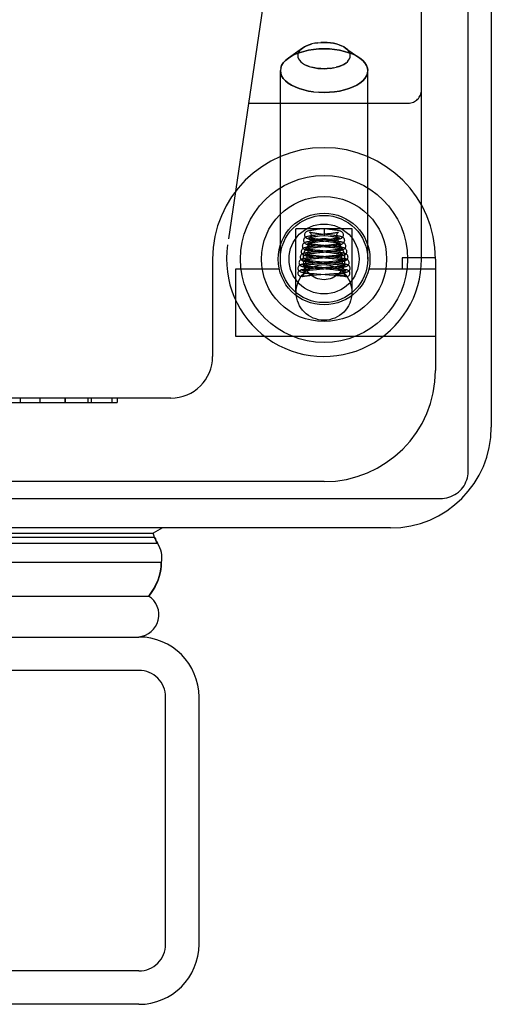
# Model space of a CAD drawing. Header units: inches. Extents: x 0 to 227, y 0 to 147.
# Tile 229 of 256: x 99.78 to 100.84, y 120.05 to 122.27. Entities that reach past the tile are written whole.
import ezdxf

# ---------------------------------------------------------------- set-up
doc = ezdxf.new("R2010")
doc.units = ezdxf.units.IN
doc.header["$LTSCALE"] = 12.466667
doc.header["$MEASUREMENT"] = 0
doc.linetypes.add('HIDDEN', pattern=[0.2, 0.1, -0.1])
doc.layers.get('0').update_dxf_attribs({"linetype": 'CONTINUOUS'})
doc.layers.add('RIGHTHAND_DOOR_ASSEMBLY', color=7, linetype='CONTINUOUS')

msp = doc.modelspace()

# ---------------------------------------------------------------- linework, layer by layer
at = {"color": 7, "linetype": 'Continuous'}
for p, q in [((100.7872, 121.2503), (100.7872, 139.0098)), ((99.1233, 121.1899), (100.7247, 121.1899))]:
    msp.add_line(p, q, dxfattribs=at)
at = {"color": 3, "linetype": 'Continuous'}
for p, q in [((100.8392, 138.8979), (100.8392, 121.3499)), ((100.6132, 121.1239), (99.1412, 121.1239))]:
    msp.add_line(p, q, dxfattribs=at)
at = {"color": 7, "linetype": 'Continuous'}
msp.add_lwpolyline([(100.7247, 121.1899), (100.7296, 121.1901), (100.7345, 121.1906), (100.7393, 121.1916), (100.744, 121.1928), (100.7486, 121.1945), (100.7531, 121.1965), (100.7574, 121.1988), (100.7614, 121.2014), (100.7653, 121.2044), (100.7689, 121.2076), (100.7722, 121.2111), (100.7753, 121.2148), (100.778, 121.2187), (100.7804, 121.2229), (100.7824, 121.2272), (100.7841, 121.2316), (100.7855, 121.2362), (100.7864, 121.2408), (100.787, 121.2455), (100.7872, 121.2503)], dxfattribs=at)
at = {"color": 3, "linetype": 'Continuous'}
msp.add_arc((100.6132, 121.3499), 0.226, 270, 360, dxfattribs=at)
at = {"layer": 'RIGHTHAND_DOOR_ASSEMBLY', "color": 8, "linetype": 'HIDDEN'}
for p, q in [((100.6827, 121.7279), (100.6827, 123.4448)), ((100.4308, 123.0065), (100.2475, 121.7597)), ((100.4639, 122.2143), (100.4568, 122.2141)), ((100.4158, 122.2018), (100.3839, 122.1793)), ((100.4117, 122.1985), (100.4158, 122.2018)), ((100.4975, 122.2091), (100.5031, 122.2069)), ((100.5081, 122.2044), (100.5121, 122.2018)), ((100.5121, 122.2018), (100.544, 122.1793)), ((100.3772, 122.1738), (100.3839, 122.1793)), ((100.3659, 121.7279), (100.3659, 122.151)), ((100.4304, 122.1605), (100.4248, 122.1627)), ((100.4639, 122.1553), (100.4711, 122.1555)), ((100.5619, 121.7279), (100.5619, 122.151)), ((100.4639, 122.102), (100.4521, 122.1024)), ((100.2943, 122.0779), (100.6527, 122.0779)), ((100.5274, 121.7959), (100.4004, 121.7959)), ((100.4004, 121.653), (100.4004, 121.7959)), ((100.4546, 121.7948), (100.4483, 121.7941)), ((100.4639, 121.7959), (100.4546, 121.7948)), ((100.4661, 121.7956), (100.4639, 121.7959)), ((100.4639, 121.7959), (100.4639, 121.781)), ((100.4759, 121.7945), (100.4661, 121.7956)), ((100.5274, 121.653), (100.5274, 121.7959)), ((100.4464, 121.7691), (100.4413, 121.7685)), ((100.4502, 121.7819), (100.4449, 121.7813)), ((100.4456, 121.7788), (100.4496, 121.7793)), ((100.4543, 121.7699), (100.4464, 121.7691)), ((100.4496, 121.7793), (100.4539, 121.7798)), ((100.4555, 121.7717), (100.4504, 121.7723)), ((100.4573, 121.7841), (100.4522, 121.7847)), ((100.4539, 121.7798), (100.4639, 121.781)), ((100.4552, 121.7694), (100.4732, 121.7675)), ((100.4786, 121.7694), (100.4555, 121.7717)), ((100.4773, 121.782), (100.4573, 121.7841)), ((100.4639, 121.781), (100.4732, 121.7799)), ((100.4761, 121.7721), (100.4693, 121.7714)), ((100.4762, 121.7847), (100.4715, 121.7842)), ((100.4747, 121.7696), (100.4804, 121.7703)), ((100.4803, 121.7726), (100.4761, 121.7721)), ((100.4805, 121.7852), (100.4762, 121.7847)), ((100.4842, 121.773), (100.4803, 121.7726)), ((100.4445, 121.7565), (100.4392, 121.756)), ((100.441, 121.7535), (100.445, 121.754)), ((100.4472, 121.7474), (100.4429, 121.7479)), ((100.4503, 121.7571), (100.4445, 121.7565)), ((100.445, 121.754), (100.4493, 121.7545)), ((100.4451, 121.7664), (100.4497, 121.7669)), ((100.4544, 121.7467), (100.4472, 121.7474)), ((100.4493, 121.7545), (100.4564, 121.7552)), ((100.4497, 121.7669), (100.4575, 121.7678)), ((100.4556, 121.7592), (100.4499, 121.7597)), ((100.4749, 121.7594), (100.4503, 121.7571)), ((100.453, 121.7571), (100.4744, 121.7549)), ((100.4806, 121.7568), (100.4556, 121.7592)), ((100.4564, 121.7552), (100.4696, 121.7565)), ((100.4696, 121.7565), (100.4779, 121.7574)), ((100.4786, 121.7472), (100.4704, 121.7465)), ((100.4732, 121.7675), (100.4784, 121.7669)), ((100.4744, 121.7549), (100.4791, 121.7544)), ((100.4803, 121.76), (100.4749, 121.7594)), ((100.4779, 121.7574), (100.4833, 121.758)), ((100.4836, 121.7477), (100.4786, 121.7472)), ((100.4791, 121.7544), (100.4835, 121.7539)), ((100.4851, 121.7605), (100.4803, 121.76)), ((100.4881, 121.7482), (100.4836, 121.7477)), ((100.2139, 121.7279), (100.2139, 121.5092)), ((100.4401, 121.7313), (100.4348, 121.7308)), ((100.4406, 121.7438), (100.4354, 121.7432)), ((100.4362, 121.7283), (100.4404, 121.7288)), ((100.4387, 121.7409), (100.4428, 121.7414)), ((100.4458, 121.7318), (100.4401, 121.7313)), ((100.4453, 121.735), (100.4404, 121.7355)), ((100.4404, 121.7288), (100.445, 121.7292)), ((100.4462, 121.7443), (100.4406, 121.7438)), ((100.4428, 121.7414), (100.4473, 121.7419)), ((100.445, 121.7292), (100.4525, 121.7299)), ((100.4533, 121.7343), (100.4453, 121.735)), ((100.4473, 121.7419), (100.4547, 121.7426)), ((100.4496, 121.7322), (100.4741, 121.7301)), ((100.4516, 121.7446), (100.4767, 121.7422)), ((100.4525, 121.7299), (100.4758, 121.732)), ((100.4812, 121.7319), (100.4533, 121.7343)), ((100.4811, 121.7443), (100.4544, 121.7467)), ((100.4713, 121.7441), (100.4797, 121.745)), ((100.4741, 121.7301), (100.482, 121.7293)), ((100.4821, 121.735), (100.4745, 121.7343)), ((100.4758, 121.732), (100.4819, 121.7326)), ((100.4767, 121.7422), (100.4815, 121.7418)), ((100.4797, 121.745), (100.4851, 121.7455)), ((100.4863, 121.7439), (100.4811, 121.7443)), ((100.4873, 121.7314), (100.4812, 121.7319)), ((100.4815, 121.7418), (100.4859, 121.7413)), ((100.4819, 121.7326), (100.4878, 121.7332)), ((100.482, 121.7293), (100.4868, 121.7288)), ((100.4866, 121.7354), (100.4821, 121.735)), ((100.4908, 121.7358), (100.4866, 121.7354)), ((100.7139, 121.7309), (100.6389, 121.7309)), ((100.6389, 121.7309), (100.6389, 121.7059)), ((100.7139, 121.7279), (100.7139, 121.4779)), ((100.2659, 121.7059), (100.3633, 121.7059)), ((100.2659, 121.5539), (100.2659, 121.7059)), ((100.4345, 121.706), (100.4289, 121.7055)), ((100.4336, 121.7183), (100.4291, 121.7179)), ((100.4311, 121.7031), (100.4351, 121.7035)), ((100.4332, 121.7157), (100.4373, 121.7161)), ((100.4386, 121.7188), (100.4336, 121.7183)), ((100.4404, 121.7066), (100.4345, 121.706)), ((100.4351, 121.7035), (100.4395, 121.7039)), ((100.4373, 121.7161), (100.4418, 121.7165)), ((100.4429, 121.71), (100.4381, 121.7105)), ((100.4468, 121.7195), (100.4386, 121.7188)), ((100.4447, 121.7225), (100.4393, 121.723)), ((100.4395, 121.7039), (100.4468, 121.7046)), ((100.4496, 121.7073), (100.4404, 121.7066)), ((100.4418, 121.7165), (100.4492, 121.7172)), ((100.4509, 121.7094), (100.4429, 121.71)), ((100.4437, 121.7076), (100.4498, 121.7071)), ((100.4441, 121.7202), (100.4502, 121.7196)), ((100.4539, 121.7217), (100.4447, 121.7225)), ((100.4558, 121.7078), (100.4496, 121.7073)), ((100.4498, 121.7071), (100.4771, 121.7049)), ((100.4502, 121.7196), (100.4771, 121.7173)), ((100.4843, 121.7068), (100.4509, 121.7094)), ((100.4829, 121.7194), (100.4539, 121.7217)), ((100.4767, 121.7094), (100.4681, 121.7087)), ((100.4696, 121.7064), (100.482, 121.7074)), ((100.4833, 121.7225), (100.4746, 121.7217)), ((100.4846, 121.71), (100.4767, 121.7094)), ((100.4771, 121.7173), (100.4847, 121.7167)), ((100.4771, 121.7049), (100.4851, 121.7042)), ((100.4787, 121.7197), (100.4849, 121.7203)), ((100.482, 121.7074), (100.488, 121.708)), ((100.4885, 121.7189), (100.4829, 121.7194)), ((100.4884, 121.723), (100.4833, 121.7225)), ((100.4905, 121.7063), (100.4843, 121.7068)), ((100.4894, 121.7104), (100.4846, 121.71)), ((100.4847, 121.7167), (100.4893, 121.7162)), ((100.4849, 121.7203), (100.4908, 121.7209)), ((100.4851, 121.7042), (100.4899, 121.7038)), ((100.488, 121.708), (100.4936, 121.7085)), ((100.4931, 121.7234), (100.4884, 121.723)), ((100.4937, 121.7184), (100.4885, 121.7189)), ((100.4937, 121.7108), (100.4894, 121.7104)), ((100.4977, 121.7112), (100.4937, 121.7108)), ((100.5646, 121.7059), (100.7139, 121.7059)), ((100.4153, 121.6888), (100.4148, 121.6887)), ((100.4196, 121.6897), (100.4208, 121.6899)), ((100.4202, 121.6959), (100.4202, 121.6952)), ((100.4208, 121.6899), (100.422, 121.6902)), ((100.422, 121.6902), (100.4238, 121.6905)), ((100.4242, 121.6952), (100.4231, 121.6952)), ((100.4238, 121.6905), (100.4279, 121.6911)), ((100.4252, 121.6952), (100.4242, 121.6952)), ((100.4262, 121.6952), (100.4252, 121.6952)), ((100.4272, 121.6952), (100.4262, 121.6952)), ((100.4281, 121.6952), (100.4272, 121.6952)), ((100.4279, 121.6911), (100.43, 121.6915)), ((100.429, 121.6951), (100.4281, 121.6952)), ((100.4299, 121.6951), (100.429, 121.6951)), ((100.4307, 121.6951), (100.4299, 121.6951)), ((100.43, 121.6915), (100.4311, 121.6917)), ((100.4314, 121.695), (100.4307, 121.6951)), ((100.4311, 121.6917), (100.4322, 121.6919)), ((100.4321, 121.695), (100.4314, 121.695)), ((100.4322, 121.6919), (100.4328, 121.692)), ((100.4324, 121.6909), (100.4395, 121.6915)), ((100.4328, 121.692), (100.4335, 121.6921)), ((100.4335, 121.6949), (100.433, 121.6949)), ((100.434, 121.6949), (100.4335, 121.6949)), ((100.4335, 121.6921), (100.4341, 121.6923)), ((100.4344, 121.6948), (100.434, 121.6949)), ((100.4348, 121.6948), (100.4344, 121.6948)), ((100.4362, 121.6957), (100.4418, 121.6952)), ((100.4395, 121.6915), (100.447, 121.6921)), ((100.4418, 121.6952), (100.4479, 121.6947)), ((100.447, 121.6921), (100.4764, 121.6944)), ((100.4479, 121.6947), (100.4756, 121.6926)), ((100.4756, 121.6926), (100.4864, 121.6917)), ((100.4764, 121.6944), (100.4861, 121.6952)), ((100.4861, 121.6952), (100.4919, 121.6957)), ((100.4919, 121.6957), (100.4972, 121.6962)), ((100.4925, 121.6947), (100.4929, 121.6948)), ((100.4929, 121.6948), (100.4933, 121.6948)), ((100.4933, 121.6948), (100.4937, 121.6948)), ((100.4944, 121.6949), (100.4949, 121.6949)), ((100.4954, 121.692), (100.4947, 121.6921)), ((100.4949, 121.6949), (100.4955, 121.695)), ((100.4961, 121.6918), (100.4954, 121.692)), ((100.4955, 121.695), (100.4962, 121.695)), ((100.4972, 121.6916), (100.4961, 121.6918)), ((100.4962, 121.695), (100.4969, 121.695)), ((100.4969, 121.695), (100.4976, 121.6951)), ((100.4983, 121.6914), (100.4972, 121.6916)), ((100.4976, 121.6951), (100.4984, 121.6951)), ((100.5015, 121.6909), (100.4983, 121.6914)), ((100.4984, 121.6951), (100.4993, 121.6951)), ((100.4993, 121.6951), (100.5002, 121.6952)), ((100.5002, 121.6952), (100.5012, 121.6952)), ((100.5012, 121.6952), (100.5022, 121.6952)), ((100.502, 121.6908), (100.5015, 121.6909)), ((100.5047, 121.6904), (100.502, 121.6908)), ((100.5022, 121.6952), (100.5032, 121.6952)), ((100.5032, 121.6952), (100.5043, 121.6952)), ((100.5043, 121.6952), (100.5053, 121.6952)), ((100.5065, 121.69), (100.5047, 121.6904)), ((100.5077, 121.6959), (100.5077, 121.6952)), ((100.5126, 121.6888), (100.5131, 121.6887)), ((100.7139, 121.5539), (100.2659, 121.5539)), ((100.1202, 121.4154), (99.4652, 121.4154)), ((99.782, 121.4154), (99.782, 121.4054)), ((99.8265, 121.4154), (99.8265, 121.4054)), ((99.8266, 121.4054), (99.8266, 121.4154)), ((99.8827, 121.4154), (99.8827, 121.4054)), ((99.8829, 121.4054), (99.8829, 121.4154)), ((99.8829, 121.4054), (99.8829, 121.4154)), ((99.9339, 121.4154), (99.9339, 121.4054)), ((99.9411, 121.4154), (99.9411, 121.4054)), ((99.9875, 121.4154), (99.9875, 121.4054)), ((99.9995, 121.4154), (99.9995, 121.4054)), ((99.7075, 121.4054), (99.9995, 121.4054)), ((100.4639, 121.2279), (99.3377, 121.2279)), ((100.0484, 120.8039), (71.5059, 120.8039)), ((100.1084, 120.1889), (100.1084, 120.7439)), ((100.0484, 120.1289), (71.5059, 120.1289))]:
    msp.add_line(p, q, dxfattribs=at)
at = {"layer": 'RIGHTHAND_DOOR_ASSEMBLY', "color": 7, "linetype": 'Continuous'}
for p, q in [((71.4736, 121.112), (100.0808, 121.112)), ((100.1015, 121.124), (100.0808, 121.112)), ((71.4645, 121.0896), (100.0899, 121.0896)), ((71.4713, 121.1033), (100.0831, 121.1033)), ((100.0831, 121.1033), (100.0854, 121.0991)), ((100.0854, 121.0991), (100.0867, 121.0965)), ((100.0867, 121.0965), (100.0881, 121.0935)), ((100.0881, 121.0935), (100.0899, 121.0896)), ((100.0988, 121.0462), (71.4556, 121.0462)), ((100.0757, 120.9781), (100.0704, 120.971)), ((71.484, 120.971), (100.0704, 120.971))]:
    msp.add_line(p, q, dxfattribs=at)
at = {"layer": 'RIGHTHAND_DOOR_ASSEMBLY', "color": 3, "linetype": 'Continuous'}
for p, q in [((71.5059, 120.8789), (100.0484, 120.8789)), ((100.1834, 120.1889), (100.1834, 120.7439)), ((100.0484, 120.0539), (71.5059, 120.0539))]:
    msp.add_line(p, q, dxfattribs=at)
at = {"layer": 'RIGHTHAND_DOOR_ASSEMBLY', "color": 8, "linetype": 'HIDDEN'}
for points in [[(100.4498, 122.2135), (100.443, 122.2124), (100.4365, 122.2109), (100.4304, 122.2091), (100.4248, 122.2069), (100.4198, 122.2044), (100.4158, 122.2018)], [(100.443, 122.2124), (100.4498, 122.2135), (100.4568, 122.2141), (100.4639, 122.2143)], [(100.4639, 122.2143), (100.4711, 122.2141), (100.4781, 122.2135), (100.4849, 122.2124), (100.4914, 122.2109)], [(100.5121, 122.2018), (100.5081, 122.2044), (100.5031, 122.2069), (100.4974, 122.2091), (100.4914, 122.2109), (100.4849, 122.2124), (100.4781, 122.2135), (100.4711, 122.2141), (100.4639, 122.2143)], [(100.4639, 122.2), (100.4521, 122.1997), (100.4405, 122.1986), (100.4292, 122.1969), (100.4184, 122.1944), (100.4083, 122.1914), (100.399, 122.1877), (100.3906, 122.1835), (100.3839, 122.1793)], [(100.3839, 122.1793), (100.3906, 122.1835), (100.399, 122.1877), (100.4083, 122.1914), (100.4184, 122.1944), (100.4292, 122.1969), (100.4405, 122.1986), (100.4521, 122.1997), (100.4639, 122.2)], [(100.4158, 122.2018), (100.4117, 122.1985), (100.4088, 122.1953), (100.4067, 122.1919), (100.4054, 122.1884), (100.405, 122.1848), (100.4054, 122.1813), (100.4067, 122.1777), (100.4088, 122.1743), (100.4117, 122.1711), (100.4154, 122.168), (100.4198, 122.1652), (100.4248, 122.1627), (100.4305, 122.1605), (100.4365, 122.1587), (100.443, 122.1572), (100.4498, 122.1562), (100.4568, 122.1555), (100.4639, 122.1553)], [(100.4158, 122.2018), (100.4198, 122.2044), (100.4248, 122.2069), (100.4305, 122.2091), (100.4365, 122.2109)], [(100.4639, 122.2), (100.4758, 122.1997), (100.4874, 122.1986), (100.4987, 122.1969), (100.5095, 122.1944), (100.5196, 122.1914), (100.5289, 122.1877), (100.5373, 122.1835), (100.544, 122.1793)], [(100.544, 122.1793), (100.5373, 122.1835), (100.5289, 122.1877), (100.5196, 122.1914), (100.5095, 122.1944), (100.4987, 122.1969), (100.4874, 122.1986), (100.4758, 122.1997), (100.4639, 122.2)], [(100.4781, 122.1562), (100.4849, 122.1572), (100.4914, 122.1587), (100.4975, 122.1605), (100.5031, 122.1627), (100.5081, 122.1652), (100.5125, 122.1681), (100.5162, 122.1711), (100.5191, 122.1743), (100.5212, 122.1778), (100.5225, 122.1813), (100.5229, 122.1848), (100.5225, 122.1884), (100.5212, 122.1919), (100.5191, 122.1953), (100.5162, 122.1985), (100.5121, 122.2018)], [(100.3839, 122.1793), (100.3772, 122.1738), (100.3723, 122.1684), (100.3688, 122.1628), (100.3667, 122.1569), (100.3659, 122.151)], [(100.3667, 122.1569), (100.3688, 122.1628), (100.3723, 122.1684)], [(100.5125, 122.168), (100.5081, 122.1652), (100.5031, 122.1627), (100.4974, 122.1605), (100.4914, 122.1587)], [(100.544, 122.1793), (100.5507, 122.1738), (100.5556, 122.1684), (100.5591, 122.1628), (100.5612, 122.1569), (100.5619, 122.151)], [(100.5619, 122.151), (100.5612, 122.1569), (100.5591, 122.1628), (100.5556, 122.1684), (100.5507, 122.1738), (100.544, 122.1793)], [(100.4405, 122.1035), (100.4292, 122.1052), (100.4184, 122.1076), (100.4083, 122.1107), (100.399, 122.1144), (100.3906, 122.1185), (100.3833, 122.1232), (100.3772, 122.1283), (100.3723, 122.1337), (100.3688, 122.1393), (100.3667, 122.1451), (100.3659, 122.151)], [(100.3659, 122.151), (100.3667, 122.1451), (100.3688, 122.1393), (100.3723, 122.1337), (100.3772, 122.1283), (100.3833, 122.1232), (100.3906, 122.1185), (100.399, 122.1144), (100.4083, 122.1107), (100.4184, 122.1076), (100.4292, 122.1052), (100.4405, 122.1035), (100.4521, 122.1024), (100.4639, 122.102)], [(100.4639, 122.1553), (100.4568, 122.1555), (100.4498, 122.1562), (100.443, 122.1572), (100.4365, 122.1587)], [(100.4849, 122.1572), (100.4781, 122.1562), (100.4711, 122.1555), (100.4639, 122.1553)], [(100.4639, 122.102), (100.4758, 122.1024), (100.4874, 122.1035), (100.4987, 122.1052), (100.5095, 122.1076), (100.5196, 122.1107), (100.5289, 122.1144), (100.5373, 122.1185), (100.5446, 122.1232), (100.5507, 122.1283), (100.5556, 122.1337), (100.5591, 122.1393), (100.5612, 122.1451), (100.5619, 122.151)], [(100.5612, 122.1451), (100.5591, 122.1393), (100.5556, 122.1337), (100.5507, 122.1283), (100.5446, 122.1232), (100.5373, 122.1185), (100.5289, 122.1144), (100.5196, 122.1107), (100.5095, 122.1076), (100.4987, 122.1052), (100.4874, 122.1035), (100.4758, 122.1024), (100.4639, 122.102)], [(100.4483, 121.7941), (100.4453, 121.7937), (100.4426, 121.7934), (100.4401, 121.793), (100.4378, 121.7927), (100.4356, 121.7923), (100.4337, 121.792), (100.4319, 121.7916), (100.4304, 121.7913), (100.4289, 121.791), (100.4276, 121.7906), (100.4264, 121.7902), (100.4253, 121.7897), (100.4241, 121.789), (100.423, 121.7881), (100.4218, 121.7869), (100.4209, 121.7853), (100.4203, 121.7834), (100.4202, 121.7821)], [(100.5077, 121.7821), (100.5076, 121.7835), (100.507, 121.7854), (100.506, 121.787), (100.5048, 121.7882), (100.5036, 121.7891), (100.5024, 121.7898), (100.5013, 121.7902), (100.5, 121.7906), (100.4987, 121.791), (100.4973, 121.7914), (100.4956, 121.7917), (100.4938, 121.7921), (100.4918, 121.7924), (100.4896, 121.7927), (100.4872, 121.7931), (100.4846, 121.7934), (100.4819, 121.7938), (100.4759, 121.7945)], [(100.4449, 121.7813), (100.4423, 121.781), (100.4399, 121.7807), (100.4375, 121.7804), (100.4353, 121.7801), (100.4332, 121.7797), (100.4313, 121.7794), (100.4295, 121.7791), (100.4279, 121.7788), (100.4265, 121.7784), (100.4252, 121.7781), (100.424, 121.7777), (100.4228, 121.7772), (100.4217, 121.7765), (100.4205, 121.7756), (100.4193, 121.7744), (100.4184, 121.7727), (100.4178, 121.7709), (100.4177, 121.7696)], [(100.4177, 121.7696), (100.4179, 121.7681), (100.4185, 121.7663), (100.4194, 121.7647), (100.4206, 121.7635), (100.4217, 121.7626), (100.4229, 121.762), (100.4241, 121.7615), (100.4253, 121.7611), (100.4266, 121.7607), (100.428, 121.7604), (100.4295, 121.7601), (100.4312, 121.7598), (100.4331, 121.7595), (100.4352, 121.7592), (100.4374, 121.7589), (100.4397, 121.7586), (100.4422, 121.7582), (100.4448, 121.7579), (100.4475, 121.7576), (100.453, 121.7571)], [(100.4202, 121.7821), (100.4204, 121.7806), (100.421, 121.7788), (100.4219, 121.7772), (100.4231, 121.7759), (100.4243, 121.775), (100.4255, 121.7744), (100.4267, 121.7739), (100.428, 121.7735), (100.4293, 121.7731), (100.4308, 121.7728), (100.4324, 121.7725), (100.4342, 121.7721), (100.4362, 121.7718), (100.4383, 121.7715), (100.4407, 121.7711), (100.4433, 121.7708), (100.4461, 121.7704), (100.449, 121.7701), (100.4552, 121.7694)], [(100.4298, 121.7753), (100.4296, 121.7754), (100.4293, 121.7754), (100.4293, 121.7754), (100.4296, 121.7753), (100.43, 121.775), (100.4307, 121.7745), (100.4314, 121.7735), (100.4321, 121.7722), (100.4326, 121.7707), (100.4327, 121.7696)], [(100.4327, 121.7696), (100.4326, 121.7687), (100.4322, 121.7672), (100.4316, 121.7658), (100.4308, 121.7648), (100.4301, 121.7642), (100.4297, 121.7639), (100.4294, 121.7638), (100.4294, 121.7637)], [(100.4504, 121.7723), (100.4458, 121.7728), (100.4436, 121.7731), (100.4415, 121.7733), (100.4396, 121.7736), (100.4378, 121.7738), (100.4362, 121.774), (100.4347, 121.7743), (100.4334, 121.7745), (100.4323, 121.7747), (100.4314, 121.7749), (100.4306, 121.7751), (100.43, 121.7752), (100.4298, 121.7753)], [(100.432, 121.7878), (100.4319, 121.7879), (100.432, 121.7878), (100.4323, 121.7876), (100.433, 121.7871), (100.4338, 121.7861), (100.4346, 121.7848), (100.4351, 121.7832), (100.4352, 121.7821)], [(100.4522, 121.7847), (100.4475, 121.7852), (100.4453, 121.7855), (100.4433, 121.7858), (100.4414, 121.786), (100.4396, 121.7863), (100.438, 121.7865), (100.4366, 121.7868), (100.4353, 121.787), (100.4342, 121.7872), (100.4333, 121.7875), (100.4326, 121.7876), (100.4321, 121.7878), (100.432, 121.7878)], [(100.4352, 121.7821), (100.4351, 121.7811), (100.4347, 121.7795), (100.434, 121.7782), (100.4332, 121.7773), (100.4326, 121.7767), (100.4321, 121.7764), (100.432, 121.7763)], [(100.432, 121.7763), (100.432, 121.7763), (100.4323, 121.7764), (100.4328, 121.7766), (100.4335, 121.7768), (100.4343, 121.7769), (100.4353, 121.7771), (100.4364, 121.7774), (100.4376, 121.7776), (100.439, 121.7778), (100.4405, 121.778), (100.4421, 121.7783), (100.4438, 121.7785), (100.4456, 121.7788)], [(100.4715, 121.7842), (100.4612, 121.7831), (100.4502, 121.7819)], [(100.4693, 121.7714), (100.462, 121.7707), (100.4543, 121.7699)], [(100.4575, 121.7678), (100.4631, 121.7684), (100.4747, 121.7696)], [(100.4732, 121.7799), (100.4782, 121.7793), (100.4806, 121.779), (100.4828, 121.7787), (100.4849, 121.7784), (100.4868, 121.7781), (100.4885, 121.7779), (100.4901, 121.7776), (100.4915, 121.7774), (100.4927, 121.7771), (100.4938, 121.7769), (100.4946, 121.7767), (100.4952, 121.7765), (100.4956, 121.7764)], [(100.5102, 121.7696), (100.5101, 121.7706), (100.5096, 121.7724), (100.5088, 121.7741), (100.5076, 121.7754), (100.5064, 121.7764), (100.5052, 121.7771), (100.5041, 121.7776), (100.5029, 121.778), (100.5016, 121.7784), (100.5002, 121.7787), (100.4986, 121.779), (100.4969, 121.7794), (100.4949, 121.7797), (100.4929, 121.78), (100.4906, 121.7803), (100.4882, 121.7807), (100.4856, 121.781), (100.4829, 121.7813), (100.4773, 121.782)], [(100.5127, 121.7571), (100.5127, 121.758), (100.5122, 121.7597), (100.5114, 121.7614), (100.5103, 121.7627), (100.5092, 121.7637), (100.508, 121.7644), (100.5069, 121.7649), (100.5058, 121.7653), (100.5047, 121.7657), (100.5034, 121.766), (100.5021, 121.7663), (100.5005, 121.7666), (100.4988, 121.7669), (100.4969, 121.7672), (100.4949, 121.7675), (100.4926, 121.7678), (100.4901, 121.7681), (100.4874, 121.7685), (100.4846, 121.7688), (100.4786, 121.7694)], [(100.4804, 121.7703), (100.4831, 121.7706), (100.4856, 121.7709), (100.488, 121.7712), (100.4903, 121.7716), (100.4923, 121.7719), (100.4942, 121.7722), (100.496, 121.7725), (100.4976, 121.7729), (100.499, 121.7732), (100.5002, 121.7736), (100.5014, 121.774), (100.5025, 121.7745), (100.5036, 121.7751), (100.5048, 121.7759), (100.506, 121.7772), (100.507, 121.7789), (100.5076, 121.7807), (100.5077, 121.7821)], [(100.4958, 121.7878), (100.4959, 121.7878), (100.496, 121.7879), (100.4958, 121.7878), (100.4954, 121.7877), (100.4948, 121.7875), (100.4941, 121.7873), (100.4931, 121.7871), (100.492, 121.7869), (100.4908, 121.7867), (100.4894, 121.7865), (100.4879, 121.7862), (100.4862, 121.786), (100.4844, 121.7857), (100.4825, 121.7855), (100.4805, 121.7852)], [(100.4833, 121.758), (100.4858, 121.7583), (100.4883, 121.7586), (100.4906, 121.7589), (100.4928, 121.7592), (100.4948, 121.7595), (100.4966, 121.7598), (100.4983, 121.7601), (100.4999, 121.7604), (100.5013, 121.7607), (100.5026, 121.7611), (100.5037, 121.7615), (100.5048, 121.7619), (100.506, 121.7625), (100.5071, 121.7633), (100.5084, 121.7646), (100.5094, 121.7662), (100.5101, 121.7681), (100.5102, 121.7696)], [(100.4986, 121.7754), (100.4985, 121.7754), (100.4983, 121.7754), (100.4979, 121.7752), (100.4973, 121.7751), (100.4965, 121.7749), (100.4956, 121.7747), (100.4946, 121.7745), (100.4934, 121.7743), (100.4922, 121.7741), (100.4908, 121.7739), (100.4893, 121.7737), (100.4877, 121.7735), (100.486, 121.7733), (100.4842, 121.773)], [(100.4927, 121.7821), (100.4928, 121.7832), (100.4933, 121.7847), (100.494, 121.7861), (100.4949, 121.787), (100.4955, 121.7876), (100.4958, 121.7878)], [(100.4956, 121.7764), (100.4957, 121.7764), (100.4959, 121.7763), (100.4959, 121.7763), (100.4957, 121.7764), (100.4952, 121.7768), (100.4946, 121.7774), (100.4938, 121.7784), (100.4932, 121.7797), (100.4928, 121.7813), (100.4927, 121.7821)], [(100.4952, 121.7696), (100.4953, 121.7708), (100.4958, 121.7723), (100.4965, 121.7736), (100.4973, 121.7745), (100.4979, 121.775), (100.4984, 121.7753), (100.4986, 121.7754)], [(100.498, 121.7639), (100.4983, 121.7638), (100.4985, 121.7638), (100.4985, 121.7637), (100.4983, 121.7639), (100.4978, 121.7642), (100.4972, 121.7648), (100.4964, 121.7658), (100.4957, 121.7671), (100.4953, 121.7687), (100.4952, 121.7696)], [(100.4392, 121.756), (100.4367, 121.7557), (100.4345, 121.7554), (100.4323, 121.7552), (100.4304, 121.7549), (100.4285, 121.7546), (100.4269, 121.7544), (100.4253, 121.7541), (100.4239, 121.7539), (100.4225, 121.7536), (100.4213, 121.7533), (100.4202, 121.753), (100.4192, 121.7527), (100.4182, 121.7523), (100.4172, 121.7518), (100.4162, 121.7512), (100.4151, 121.7503), (100.414, 121.7489), (100.4132, 121.7473), (100.4127, 121.7455), (100.4127, 121.7446)], [(100.4413, 121.7685), (100.4389, 121.7683), (100.4366, 121.768), (100.4344, 121.7677), (100.4323, 121.7674), (100.4304, 121.7671), (100.4287, 121.7668), (100.4271, 121.7665), (100.4256, 121.7663), (100.4243, 121.7659), (100.4231, 121.7656), (100.4219, 121.7653), (100.4209, 121.7649), (100.4198, 121.7644), (100.4187, 121.7637), (100.4176, 121.7628), (100.4166, 121.7615), (100.4157, 121.7598), (100.4153, 121.758), (100.4152, 121.7571)], [(100.4152, 121.7571), (100.4153, 121.7557), (100.4159, 121.7539), (100.4168, 121.7523), (100.4179, 121.7511), (100.4191, 121.7502), (100.4202, 121.7496), (100.4213, 121.7491), (100.4225, 121.7487), (100.4237, 121.7484), (100.4249, 121.7481), (100.4263, 121.7478), (100.4279, 121.7475), (100.4296, 121.7472), (100.4314, 121.7469), (100.4335, 121.7467), (100.4356, 121.7464), (100.438, 121.7461), (100.4405, 121.7458), (100.4431, 121.7455), (100.4458, 121.7452), (100.4516, 121.7446)], [(100.4247, 121.7504), (100.4245, 121.7505), (100.4242, 121.7506), (100.4242, 121.7506), (100.4244, 121.7505), (100.4249, 121.7502), (100.4256, 121.7496), (100.4264, 121.7486), (100.4271, 121.7473), (100.4276, 121.7458), (100.4277, 121.7446)], [(100.4429, 121.7479), (100.4389, 121.7483), (100.437, 121.7485), (100.4353, 121.7487), (100.4336, 121.7489), (100.4321, 121.7491), (100.4307, 121.7493), (100.4294, 121.7495), (100.4282, 121.7497), (100.4272, 121.7499), (100.4263, 121.7501), (100.4255, 121.7502), (100.4249, 121.7504), (100.4247, 121.7504)], [(100.4275, 121.7628), (100.4272, 121.7629), (100.4268, 121.763), (100.4267, 121.763), (100.4269, 121.7629), (100.4274, 121.7626), (100.4281, 121.762), (100.4289, 121.761), (100.4296, 121.7597), (100.4301, 121.7583), (100.4302, 121.7571)], [(100.4302, 121.7571), (100.4301, 121.7562), (100.4297, 121.7546), (100.429, 121.7533), (100.4282, 121.7523), (100.4276, 121.7517), (100.4271, 121.7513), (100.4268, 121.7512), (100.4268, 121.7512)], [(100.4268, 121.7512), (100.4268, 121.7512), (100.427, 121.7512), (100.4274, 121.7514), (100.428, 121.7515), (100.4287, 121.7517), (100.4295, 121.7519), (100.4306, 121.752), (100.4317, 121.7522), (100.433, 121.7525), (100.4343, 121.7527), (100.4358, 121.7529), (100.4375, 121.7531), (100.4392, 121.7533), (100.441, 121.7535)], [(100.4499, 121.7597), (100.4448, 121.7603), (100.4424, 121.7605), (100.4403, 121.7608), (100.4382, 121.761), (100.4364, 121.7613), (100.4347, 121.7615), (100.4331, 121.7617), (100.4317, 121.762), (100.4304, 121.7622), (100.4294, 121.7624), (100.4285, 121.7626), (100.4277, 121.7627), (100.4275, 121.7628)], [(100.4294, 121.7637), (100.4294, 121.7637), (100.4296, 121.7638), (100.43, 121.7639), (100.4305, 121.7641), (100.4313, 121.7643), (100.4322, 121.7645), (100.4333, 121.7647), (100.4345, 121.7649), (100.4359, 121.7651), (100.4375, 121.7654), (100.4392, 121.7656), (100.441, 121.7658), (100.443, 121.7661), (100.4451, 121.7664)], [(100.4784, 121.7669), (100.4832, 121.7663), (100.4854, 121.766), (100.4874, 121.7658), (100.4893, 121.7655), (100.4911, 121.7653), (100.4927, 121.765), (100.4941, 121.7648), (100.4953, 121.7645), (100.4963, 121.7643), (100.4972, 121.7641), (100.4978, 121.764), (100.498, 121.7639)], [(100.5152, 121.7446), (100.5151, 121.7455), (100.5147, 121.7473), (100.5139, 121.7489), (100.5128, 121.7503), (100.5117, 121.7512), (100.5107, 121.7518), (100.5097, 121.7523), (100.5087, 121.7527), (100.5077, 121.753), (100.5066, 121.7533), (100.5054, 121.7536), (100.504, 121.7539), (100.5026, 121.7541), (100.501, 121.7544), (100.4994, 121.7546), (100.4975, 121.7549), (100.4956, 121.7552), (100.4934, 121.7554), (100.4912, 121.7557), (100.4887, 121.756), (100.4862, 121.7562), (100.4806, 121.7568)], [(100.4835, 121.7539), (100.4874, 121.7535), (100.4892, 121.7532), (100.4909, 121.753), (100.4925, 121.7528), (100.494, 121.7526), (100.4953, 121.7524), (100.4965, 121.7522), (100.4976, 121.752), (100.4986, 121.7518), (100.4994, 121.7516), (100.5001, 121.7515), (100.5006, 121.7513), (100.5007, 121.7513)], [(100.5011, 121.763), (100.5011, 121.763), (100.5007, 121.7629), (100.5002, 121.7627), (100.4994, 121.7626), (100.4985, 121.7624), (100.4974, 121.7622), (100.4961, 121.7619), (100.4946, 121.7617), (100.493, 121.7615), (100.4913, 121.7612), (100.4894, 121.761), (100.4873, 121.7608), (100.4851, 121.7605)], [(100.4851, 121.7455), (100.4877, 121.7458), (100.4901, 121.7461), (100.4924, 121.7464), (100.4945, 121.7467), (100.4965, 121.747), (100.4983, 121.7472), (100.5, 121.7475), (100.5016, 121.7478), (100.503, 121.7481), (100.5042, 121.7484), (100.5054, 121.7487), (100.5064, 121.7491), (100.5075, 121.7495), (100.5085, 121.75), (100.5096, 121.7508), (100.5107, 121.7519), (100.5118, 121.7535), (100.5125, 121.7553), (100.5127, 121.7571)], [(100.5037, 121.7506), (100.5036, 121.7505), (100.5033, 121.7504), (100.5027, 121.7503), (100.5019, 121.7501), (100.501, 121.7499), (100.4999, 121.7497), (100.4987, 121.7495), (100.4972, 121.7493), (100.4957, 121.7491), (100.494, 121.7489), (100.4922, 121.7487), (100.4902, 121.7484), (100.4881, 121.7482)], [(100.4977, 121.7571), (100.4978, 121.7583), (100.4983, 121.7597), (100.499, 121.761), (100.4998, 121.762), (100.5005, 121.7626), (100.501, 121.7629), (100.5012, 121.763), (100.5011, 121.763)], [(100.5007, 121.7513), (100.5009, 121.7512), (100.5011, 121.7512), (100.5011, 121.7512), (100.5008, 121.7513), (100.5003, 121.7517), (100.4997, 121.7523), (100.4989, 121.7533), (100.4982, 121.7546), (100.4978, 121.7562), (100.4977, 121.7571)], [(100.5002, 121.7446), (100.5003, 121.7459), (100.5008, 121.7474), (100.5016, 121.7487), (100.5024, 121.7497), (100.5031, 121.7502), (100.5036, 121.7505), (100.5037, 121.7506), (100.5037, 121.7506)], [(100.4348, 121.7308), (100.4323, 121.7306), (100.4299, 121.7303), (100.4277, 121.73), (100.4257, 121.7298), (100.4238, 121.7295), (100.422, 121.7293), (100.4204, 121.729), (100.4189, 121.7288), (100.4176, 121.7285), (100.4164, 121.7283), (100.4153, 121.728), (100.4143, 121.7277), (100.4133, 121.7273), (100.4123, 121.7269), (100.4112, 121.7262), (100.4101, 121.7253), (100.4091, 121.724), (100.4082, 121.7224), (100.4078, 121.7206), (100.4077, 121.7196)], [(100.4354, 121.7432), (100.433, 121.7429), (100.4307, 121.7427), (100.4286, 121.7424), (100.4267, 121.7422), (100.4249, 121.7419), (100.4232, 121.7416), (100.4217, 121.7414), (100.4204, 121.7411), (100.4191, 121.7408), (100.418, 121.7405), (100.4169, 121.7402), (100.4159, 121.7399), (100.4149, 121.7394), (100.4139, 121.7388), (100.4128, 121.7379), (100.4117, 121.7366), (100.4108, 121.735), (100.4103, 121.7331), (100.4102, 121.7321)], [(100.4102, 121.7321), (100.4103, 121.7307), (100.4109, 121.7289), (100.4118, 121.7274), (100.4129, 121.7262), (100.414, 121.7253), (100.4151, 121.7247), (100.4162, 121.7242), (100.4172, 121.7239), (100.4183, 121.7236), (100.4194, 121.7233), (100.4207, 121.723), (100.422, 121.7228), (100.4235, 121.7225), (100.4251, 121.7223), (100.4269, 121.722), (100.4289, 121.7218), (100.431, 121.7215), (100.4333, 121.7213), (100.4358, 121.721), (100.4384, 121.7207), (100.4441, 121.7202)], [(100.4127, 121.7446), (100.4129, 121.7431), (100.4135, 121.7413), (100.4144, 121.7397), (100.4156, 121.7385), (100.4167, 121.7377), (100.4179, 121.7371), (100.419, 121.7366), (100.4201, 121.7362), (100.4212, 121.7359), (100.4225, 121.7356), (100.4238, 121.7354), (100.4253, 121.7351), (100.427, 121.7348), (100.4288, 121.7345), (100.4308, 121.7343), (100.433, 121.734), (100.4353, 121.7337), (100.4379, 121.7334), (100.4406, 121.7331), (100.4435, 121.7328), (100.4496, 121.7322)], [(100.4198, 121.7255), (100.4194, 121.7256), (100.4191, 121.7257), (100.4191, 121.7257), (100.4193, 121.7256), (100.4198, 121.7253), (100.4205, 121.7247), (100.4213, 121.7237), (100.4221, 121.7224), (100.4226, 121.7209), (100.4227, 121.7196)], [(100.4393, 121.723), (100.4344, 121.7234), (100.4322, 121.7237), (100.4302, 121.7239), (100.4284, 121.7241), (100.4267, 121.7243), (100.4251, 121.7245), (100.4238, 121.7247), (100.4226, 121.7249), (100.4215, 121.7251), (100.4207, 121.7253), (100.42, 121.7254), (100.4198, 121.7255)], [(100.4222, 121.738), (100.4219, 121.738), (100.4217, 121.7381), (100.4216, 121.7381), (100.4219, 121.738), (100.4224, 121.7377), (100.4231, 121.7371), (100.4239, 121.7361), (100.4246, 121.7348), (100.4251, 121.7333), (100.4252, 121.7321)], [(100.4252, 121.7321), (100.4251, 121.7313), (100.4248, 121.7297), (100.4241, 121.7283), (100.4233, 121.7273), (100.4225, 121.7266), (100.422, 121.7262), (100.4217, 121.7261), (100.4217, 121.7261)], [(100.4217, 121.7261), (100.4217, 121.7261), (100.4218, 121.7261), (100.4222, 121.7262), (100.4228, 121.7264), (100.4235, 121.7265), (100.4244, 121.7267), (100.4254, 121.7269), (100.4266, 121.7271), (100.4279, 121.7273), (100.4293, 121.7275), (100.4308, 121.7277), (100.4325, 121.7279), (100.4343, 121.7281), (100.4362, 121.7283)], [(100.4404, 121.7355), (100.4361, 121.7359), (100.4341, 121.7362), (100.4322, 121.7364), (100.4304, 121.7366), (100.4288, 121.7368), (100.4273, 121.737), (100.426, 121.7372), (100.4249, 121.7374), (100.4239, 121.7376), (100.423, 121.7378), (100.4224, 121.7379), (100.4222, 121.738)], [(100.4277, 121.7446), (100.4276, 121.7437), (100.4272, 121.7422), (100.4266, 121.7408), (100.4257, 121.7398), (100.425, 121.7391), (100.4245, 121.7388), (100.4243, 121.7386), (100.4242, 121.7386)], [(100.4242, 121.7386), (100.4242, 121.7386), (100.4244, 121.7387), (100.4248, 121.7388), (100.4254, 121.7389), (100.4261, 121.7391), (100.427, 121.7393), (100.428, 121.7395), (100.4292, 121.7397), (100.4304, 121.7399), (100.4318, 121.7401), (100.4334, 121.7403), (100.435, 121.7405), (100.4368, 121.7407), (100.4387, 121.7409)], [(100.4745, 121.7343), (100.4606, 121.7331), (100.4458, 121.7318)], [(100.4704, 121.7465), (100.4614, 121.7457), (100.4583, 121.7454), (100.4462, 121.7443)], [(100.4547, 121.7426), (100.4628, 121.7433), (100.4713, 121.7441)], [(100.4859, 121.7413), (100.4899, 121.7408), (100.4918, 121.7406), (100.4935, 121.7404), (100.4951, 121.7402), (100.4966, 121.74), (100.4979, 121.7398), (100.4992, 121.7396), (100.5003, 121.7394), (100.5012, 121.7392), (100.502, 121.7391), (100.5027, 121.7389), (100.5032, 121.7388), (100.5033, 121.7387)], [(100.5177, 121.7321), (100.5176, 121.733), (100.5172, 121.7348), (100.5163, 121.7365), (100.5153, 121.7378), (100.5142, 121.7387), (100.5131, 121.7393), (100.5122, 121.7398), (100.5112, 121.7402), (100.5102, 121.7405), (100.5091, 121.7408), (100.5079, 121.741), (100.5065, 121.7413), (100.5051, 121.7416), (100.5035, 121.7418), (100.5018, 121.7421), (100.4999, 121.7423), (100.4979, 121.7426), (100.4958, 121.7428), (100.4936, 121.7431), (100.4912, 121.7433), (100.4863, 121.7439)], [(100.4868, 121.7288), (100.4911, 121.7284), (100.4931, 121.7282), (100.495, 121.7279), (100.4967, 121.7277), (100.4983, 121.7275), (100.4998, 121.7273), (100.5012, 121.7271), (100.5024, 121.7269), (100.5034, 121.7267), (100.5043, 121.7266), (100.505, 121.7264), (100.5056, 121.7263), (100.5058, 121.7262)], [(100.5202, 121.7196), (100.5201, 121.7205), (100.5197, 121.7223), (100.5189, 121.7239), (100.5178, 121.7252), (100.5167, 121.7262), (100.5156, 121.7268), (100.5147, 121.7273), (100.5137, 121.7276), (100.5126, 121.728), (100.5116, 121.7282), (100.5104, 121.7285), (100.5091, 121.7287), (100.5077, 121.729), (100.5061, 121.7292), (100.5044, 121.7295), (100.5024, 121.7298), (100.5003, 121.73), (100.498, 121.7303), (100.4956, 121.7306), (100.493, 121.7308), (100.4873, 121.7314)], [(100.4878, 121.7332), (100.4905, 121.7335), (100.4931, 121.7338), (100.4955, 121.7341), (100.4978, 121.7344), (100.4999, 121.7347), (100.5018, 121.735), (100.5035, 121.7352), (100.505, 121.7355), (100.5063, 121.7359), (100.5076, 121.7362), (100.5087, 121.7365), (100.5099, 121.737), (100.511, 121.7376), (100.5122, 121.7384), (100.5133, 121.7396), (100.5143, 121.7411), (100.515, 121.7428), (100.5152, 121.7446)], [(100.5063, 121.7381), (100.5062, 121.7381), (100.5059, 121.738), (100.5055, 121.7379), (100.5048, 121.7378), (100.504, 121.7376), (100.5031, 121.7374), (100.502, 121.7372), (100.5007, 121.737), (100.4994, 121.7368), (100.4979, 121.7366), (100.4963, 121.7364), (100.4946, 121.7362), (100.4927, 121.736), (100.4908, 121.7358)], [(100.4908, 121.7209), (100.4935, 121.7211), (100.4961, 121.7214), (100.4985, 121.7217), (100.5007, 121.722), (100.5027, 121.7223), (100.5045, 121.7226), (100.5062, 121.7228), (100.5076, 121.7231), (100.509, 121.7234), (100.5102, 121.7237), (100.5113, 121.7241), (100.5124, 121.7245), (100.5135, 121.7251), (100.5147, 121.7259), (100.5158, 121.7271), (100.5168, 121.7286), (100.5175, 121.7303), (100.5177, 121.7321)], [(100.5088, 121.7257), (100.5088, 121.7257), (100.5085, 121.7256), (100.5081, 121.7255), (100.5075, 121.7253), (100.5067, 121.7252), (100.5058, 121.725), (100.5047, 121.7248), (100.5034, 121.7246), (100.5021, 121.7244), (100.5006, 121.7242), (100.4989, 121.724), (100.4971, 121.7238), (100.4951, 121.7236), (100.4931, 121.7234)], [(100.5033, 121.7387), (100.5035, 121.7387), (100.5037, 121.7386), (100.5036, 121.7386), (100.5034, 121.7388), (100.5028, 121.7392), (100.5021, 121.7398), (100.5013, 121.7409), (100.5006, 121.7422), (100.5003, 121.7438), (100.5002, 121.7446)], [(100.5027, 121.7321), (100.5028, 121.7334), (100.5033, 121.7349), (100.504, 121.7362), (100.5049, 121.7371), (100.5056, 121.7377), (100.5061, 121.738), (100.5063, 121.7381), (100.5063, 121.7381)], [(100.5058, 121.7262), (100.506, 121.7261), (100.5062, 121.7261), (100.5062, 121.7261), (100.506, 121.7262), (100.5054, 121.7266), (100.5047, 121.7272), (100.5039, 121.7282), (100.5032, 121.7296), (100.5028, 121.7312), (100.5027, 121.7321)], [(100.5052, 121.7196), (100.5053, 121.7209), (100.5058, 121.7224), (100.5065, 121.7237), (100.5074, 121.7247), (100.5081, 121.7253), (100.5086, 121.7256), (100.5088, 121.7257), (100.5088, 121.7257)], [(100.4291, 121.7179), (100.427, 121.7177), (100.425, 121.7174), (100.4232, 121.7172), (100.4215, 121.717), (100.4199, 121.7168), (100.4184, 121.7166), (100.4171, 121.7163), (100.4158, 121.7161), (100.4146, 121.7159), (100.4135, 121.7156), (100.4125, 121.7154), (100.4116, 121.7151), (100.4107, 121.7147), (100.4097, 121.7143), (100.4087, 121.7137), (100.4076, 121.7128), (100.4066, 121.7115), (100.4057, 121.7098), (100.4053, 121.708), (100.4052, 121.7071)], [(100.4052, 121.7071), (100.4053, 121.7057), (100.4059, 121.704), (100.4068, 121.7024), (100.4079, 121.7012), (100.409, 121.7004), (100.41, 121.6998), (100.411, 121.6993), (100.412, 121.699), (100.413, 121.6987), (100.4141, 121.6985), (100.4152, 121.6982), (100.4165, 121.698), (100.4178, 121.6978), (100.4193, 121.6975), (100.421, 121.6973), (100.4227, 121.6971), (100.4246, 121.6968), (100.4267, 121.6966), (100.4289, 121.6964), (100.4312, 121.6961), (100.4362, 121.6957)], [(100.4059, 121.6959), (100.4062, 121.6979), (100.4069, 121.6997), (100.408, 121.7012), (100.4095, 121.7024), (100.4112, 121.7031), (100.4115, 121.7032)], [(100.4077, 121.7196), (100.4078, 121.7181), (100.4084, 121.7164), (100.4093, 121.7149), (100.4104, 121.7137), (100.4116, 121.7128), (100.4126, 121.7122), (100.4137, 121.7118), (100.4147, 121.7114), (100.4157, 121.7111), (100.4168, 121.7109), (100.418, 121.7106), (100.4194, 121.7104), (100.4208, 121.7101), (100.4224, 121.7099), (100.4241, 121.7097), (100.426, 121.7094), (100.428, 121.7092), (100.4303, 121.7089), (100.4326, 121.7087), (100.4352, 121.7084), (100.4379, 121.7081), (100.4437, 121.7076)], [(100.4289, 121.7055), (100.4262, 121.7053), (100.4237, 121.705), (100.4213, 121.7047), (100.4191, 121.7045), (100.417, 121.7042), (100.4151, 121.7039), (100.4134, 121.7036), (100.4118, 121.7033), (100.4115, 121.7032)], [(100.4115, 121.7032), (100.4131, 121.7034), (100.4149, 121.7031), (100.4166, 121.7024), (100.4181, 121.7012), (100.4192, 121.6997), (100.4199, 121.6979), (100.4202, 121.6959)], [(100.417, 121.7131), (100.4168, 121.7132), (100.4165, 121.7132), (100.4165, 121.7132), (100.4168, 121.7131), (100.4173, 121.7128), (100.418, 121.7122), (100.4188, 121.7112), (100.4196, 121.7099), (100.4201, 121.7084), (100.4202, 121.7071)], [(100.4202, 121.7071), (100.4201, 121.7063), (100.4198, 121.7047), (100.4191, 121.7033), (100.4182, 121.7023), (100.4175, 121.7016), (100.4169, 121.7012), (100.4166, 121.701), (100.4165, 121.701)], [(100.4165, 121.701), (100.4165, 121.701), (100.4167, 121.701), (100.417, 121.7011), (100.4174, 121.7012), (100.418, 121.7014), (100.4188, 121.7015), (100.4197, 121.7017), (100.4207, 121.7018), (100.4218, 121.702), (100.4231, 121.7022), (100.4245, 121.7024), (100.426, 121.7025), (100.4276, 121.7027), (100.4293, 121.7029), (100.4311, 121.7031)], [(100.4381, 121.7105), (100.4337, 121.7109), (100.4316, 121.7111), (100.4297, 121.7113), (100.4278, 121.7115), (100.4261, 121.7117), (100.4245, 121.7119), (100.4231, 121.7121), (100.4217, 121.7122), (100.4205, 121.7124), (100.4195, 121.7126), (100.4186, 121.7128), (100.4178, 121.7129), (100.4172, 121.7131), (100.417, 121.7131)], [(100.4227, 121.7196), (100.4226, 121.7187), (100.4222, 121.7171), (100.4215, 121.7157), (100.4207, 121.7147), (100.42, 121.714), (100.4194, 121.7137), (100.4191, 121.7135), (100.4191, 121.7135)], [(100.4191, 121.7135), (100.4191, 121.7135), (100.4193, 121.7136), (100.4196, 121.7137), (100.4202, 121.7138), (100.4209, 121.714), (100.4217, 121.7141), (100.4227, 121.7143), (100.4238, 121.7145), (100.4251, 121.7147), (100.4265, 121.7149), (100.428, 121.7151), (100.4296, 121.7153), (100.4314, 121.7155), (100.4332, 121.7157)], [(100.4746, 121.7217), (100.4622, 121.7207), (100.4468, 121.7195)], [(100.4468, 121.7046), (100.4606, 121.7057), (100.4635, 121.7059), (100.4696, 121.7064)], [(100.4492, 121.7172), (100.4632, 121.7184), (100.4787, 121.7197)], [(100.4681, 121.7087), (100.462, 121.7082), (100.4558, 121.7078)], [(100.4893, 121.7162), (100.4935, 121.7158), (100.4954, 121.7156), (100.4973, 121.7154), (100.499, 121.7152), (100.5005, 121.715), (100.502, 121.7148), (100.5033, 121.7146), (100.5045, 121.7144), (100.5056, 121.7142), (100.5065, 121.7141), (100.5072, 121.7139), (100.5079, 121.7138), (100.5084, 121.7137), (100.5085, 121.7136)], [(100.4899, 121.7038), (100.4943, 121.7034), (100.4963, 121.7032), (100.4982, 121.703), (100.5, 121.7028), (100.5017, 121.7026), (100.5032, 121.7024), (100.5047, 121.7022), (100.506, 121.702), (100.5071, 121.7018), (100.5082, 121.7017), (100.5091, 121.7015), (100.5098, 121.7014), (100.5105, 121.7012), (100.5109, 121.7011), (100.511, 121.7011)], [(100.5164, 121.7032), (100.5157, 121.7034), (100.5139, 121.7037), (100.5119, 121.704), (100.5097, 121.7043), (100.5074, 121.7046), (100.5049, 121.7049), (100.5022, 121.7052), (100.4994, 121.7055), (100.4965, 121.7058), (100.4905, 121.7063)], [(100.4936, 121.7085), (100.4962, 121.7088), (100.4986, 121.709), (100.5009, 121.7093), (100.503, 121.7095), (100.5049, 121.7098), (100.5067, 121.7101), (100.5082, 121.7103), (100.5097, 121.7106), (100.5109, 121.7108), (100.5121, 121.7111), (100.5132, 121.7114), (100.5142, 121.7118), (100.5153, 121.7122), (100.5164, 121.7128), (100.5175, 121.7137), (100.5186, 121.7149), (100.5195, 121.7164), (100.5201, 121.7182), (100.5202, 121.7196)], [(100.5227, 121.7071), (100.5226, 121.7081), (100.5221, 121.7099), (100.5213, 121.7116), (100.5202, 121.7128), (100.5191, 121.7137), (100.5181, 121.7144), (100.5171, 121.7148), (100.5162, 121.7151), (100.5152, 121.7154), (100.5142, 121.7157), (100.5131, 121.7159), (100.5119, 121.7162), (100.5106, 121.7164), (100.5092, 121.7166), (100.5077, 121.7168), (100.506, 121.717), (100.5043, 121.7173), (100.5024, 121.7175), (100.5004, 121.7177), (100.4983, 121.7179), (100.4937, 121.7184)], [(100.4972, 121.6962), (100.4996, 121.6964), (100.5018, 121.6967), (100.5039, 121.6969), (100.5059, 121.6972), (100.5077, 121.6974), (100.5094, 121.6976), (100.5109, 121.6979), (100.5122, 121.6981), (100.5135, 121.6984), (100.5146, 121.6987), (100.5157, 121.6989), (100.5167, 121.6993), (100.5177, 121.6997), (100.5188, 121.7003), (100.5199, 121.7011), (100.5211, 121.7024), (100.522, 121.7039), (100.5226, 121.7056), (100.5227, 121.7071)], [(100.5114, 121.7132), (100.5114, 121.7132), (100.5112, 121.7132), (100.5108, 121.7131), (100.5102, 121.7129), (100.5095, 121.7128), (100.5087, 121.7126), (100.5077, 121.7125), (100.5067, 121.7123), (100.5055, 121.7121), (100.5041, 121.712), (100.5027, 121.7118), (100.5011, 121.7116), (100.4995, 121.7114), (100.4977, 121.7112)], [(100.5085, 121.7136), (100.5087, 121.7136), (100.5088, 121.7135), (100.5087, 121.7135), (100.5084, 121.7137), (100.5079, 121.7141), (100.5071, 121.7148), (100.5063, 121.7159), (100.5056, 121.7172), (100.5053, 121.7188), (100.5052, 121.7196)], [(100.5077, 121.7071), (100.5078, 121.7084), (100.5083, 121.7099), (100.509, 121.7112), (100.5099, 121.7122), (100.5106, 121.7128), (100.5111, 121.7131), (100.5114, 121.7132), (100.5114, 121.7132)], [(100.511, 121.7011), (100.5112, 121.701), (100.5114, 121.701), (100.5113, 121.701), (100.511, 121.7012), (100.5104, 121.7016), (100.5097, 121.7022), (100.5088, 121.7033), (100.5082, 121.7047), (100.5078, 121.7063), (100.5077, 121.7071)], [(100.5164, 121.7032), (100.5148, 121.7034), (100.513, 121.7031), (100.5113, 121.7024), (100.5098, 121.7012), (100.5087, 121.6997), (100.508, 121.6979), (100.5077, 121.6959)], [(100.522, 121.6959), (100.5217, 121.6979), (100.521, 121.6997), (100.5199, 121.7012), (100.5184, 121.7024), (100.5167, 121.7031), (100.5164, 121.7032)], [(100.4148, 121.6887), (100.4136, 121.6885), (100.412, 121.6885), (100.4104, 121.689), (100.4089, 121.6898), (100.4077, 121.691), (100.4067, 121.6925), (100.4062, 121.6941), (100.4059, 121.6959)], [(100.4148, 121.6887), (100.4159, 121.6889), (100.4177, 121.6892), (100.4201, 121.6896), (100.4228, 121.6899), (100.4258, 121.6902), (100.429, 121.6906), (100.4324, 121.6909)], [(100.4153, 121.6888), (100.4164, 121.6905), (100.4176, 121.6921), (100.4189, 121.6937), (100.4202, 121.6952)], [(100.4153, 121.6888), (100.4159, 121.6889), (100.4165, 121.6891), (100.4171, 121.6892), (100.4177, 121.6893), (100.4183, 121.6895), (100.4189, 121.6896), (100.4196, 121.6897)], [(100.4216, 121.6952), (100.4211, 121.6952), (100.4206, 121.6952), (100.4202, 121.6952)], [(100.4231, 121.6952), (100.4226, 121.6952), (100.4216, 121.6952)], [(100.433, 121.6949), (100.4327, 121.695), (100.4321, 121.695)], [(100.4341, 121.6923), (100.4344, 121.6923), (100.4348, 121.6924), (100.4351, 121.6925), (100.4354, 121.6925), (100.4357, 121.6926), (100.436, 121.6927), (100.4362, 121.6927), (100.4365, 121.6928), (100.4368, 121.6929), (100.437, 121.693), (100.4373, 121.693), (100.4375, 121.6931), (100.4377, 121.6932), (100.438, 121.6933), (100.4382, 121.6934), (100.4384, 121.6935), (100.4385, 121.6936), (100.4386, 121.6938), (100.4386, 121.6939), (100.4385, 121.694), (100.4384, 121.6941), (100.4382, 121.6942), (100.438, 121.6942), (100.4379, 121.6943), (100.4377, 121.6943), (100.4376, 121.6944), (100.4374, 121.6944), (100.4373, 121.6944), (100.4371, 121.6945), (100.437, 121.6945), (100.4369, 121.6945), (100.4367, 121.6945), (100.4366, 121.6946), (100.4364, 121.6946), (100.4363, 121.6946), (100.4361, 121.6946), (100.436, 121.6947), (100.4358, 121.6947), (100.4357, 121.6947), (100.4355, 121.6947), (100.4354, 121.6947), (100.4352, 121.6947), (100.4348, 121.6948)], [(100.4864, 121.6917), (100.4933, 121.6911), (100.4966, 121.6908), (100.4998, 121.6905), (100.5027, 121.6902), (100.5055, 121.6898), (100.508, 121.6895), (100.5103, 121.6892), (100.5121, 121.6889), (100.5131, 121.6887)], [(100.4947, 121.6921), (100.4941, 121.6922), (100.4938, 121.6923), (100.4935, 121.6923), (100.4931, 121.6924), (100.4928, 121.6925), (100.4925, 121.6925), (100.4922, 121.6926), (100.4919, 121.6927), (100.4917, 121.6927), (100.4914, 121.6928), (100.4911, 121.6929), (100.4909, 121.693), (100.4906, 121.693), (100.4904, 121.6931), (100.4902, 121.6932), (100.4899, 121.6933), (100.4897, 121.6934), (100.4895, 121.6935), (100.4894, 121.6936), (100.4893, 121.6938), (100.4893, 121.6939), (100.4894, 121.694), (100.4895, 121.6941), (100.4897, 121.6942), (100.4899, 121.6942), (100.49, 121.6943), (100.4902, 121.6943), (100.4903, 121.6944), (100.4905, 121.6944), (100.4906, 121.6944), (100.4908, 121.6945), (100.4909, 121.6945), (100.491, 121.6945), (100.4912, 121.6945), (100.4913, 121.6946), (100.4915, 121.6946), (100.4916, 121.6946), (100.4918, 121.6946), (100.4919, 121.6947), (100.4921, 121.6947), (100.4922, 121.6947), (100.4924, 121.6947), (100.4925, 121.6947)], [(100.4937, 121.6948), (100.4942, 121.6949), (100.4944, 121.6949)], [(100.5053, 121.6952), (100.5063, 121.6952), (100.5068, 121.6952), (100.5073, 121.6952), (100.5077, 121.6952)], [(100.5126, 121.6888), (100.512, 121.6889), (100.5114, 121.6891), (100.5108, 121.6892), (100.5102, 121.6893), (100.5096, 121.6895), (100.509, 121.6896), (100.5083, 121.6897), (100.5077, 121.6898), (100.5065, 121.69)], [(100.5126, 121.6888), (100.5115, 121.6905), (100.5103, 121.6921), (100.509, 121.6937), (100.5077, 121.6952)], [(100.5131, 121.6887), (100.5143, 121.6885), (100.5159, 121.6885), (100.5175, 121.689), (100.519, 121.6898), (100.5202, 121.691), (100.5212, 121.6925), (100.5217, 121.6941), (100.522, 121.6959)]]:
    msp.add_lwpolyline(points, dxfattribs=at)
at = {"layer": 'RIGHTHAND_DOOR_ASSEMBLY', "color": 7, "linetype": 'Continuous'}
msp.add_lwpolyline([(100.0988, 121.0462), (100.0985, 121.0384), (100.0976, 121.0306), (100.0962, 121.0229), (100.0942, 121.0152), (100.0916, 121.0076), (100.0884, 121), (100.0848, 120.9926), (100.0805, 120.9852), (100.0757, 120.9781)], dxfattribs=at)
at = {"layer": 'RIGHTHAND_DOOR_ASSEMBLY', "color": 8, "linetype": 'HIDDEN'}
for centre, radius in [((100.4639, 121.7279), 0.1875), ((100.4639, 121.7279), 0.1405), ((100.4639, 121.7279), 0.103), ((100.4639, 121.7279), 0.098), ((100.4639, 121.7279), 0.0785), ((100.4639, 121.7279), 0.0465), ((100.4639, 121.6529), 0.0625)]:
    msp.add_circle(centre, radius, dxfattribs=at)
for centre, radius, start, end in [((100.6527, 122.1079), 0.03, 270, 360), ((100.4639, 121.7279), 0.25, 0, 180), ((100.4639, 121.7279), 0.2188, 171.6394, 360), ((100.1202, 121.5092), 0.0938, 270, 360), ((100.4639, 121.4779), 0.25, 270, 360), ((100.0484, 120.7439), 0.06, 0, 90), ((100.0484, 120.1889), 0.06, 270, 360)]:
    msp.add_arc(centre, radius, start, end, dxfattribs=at)
at = {"layer": 'RIGHTHAND_DOOR_ASSEMBLY', "color": 7, "linetype": 'Continuous'}
for centre, radius, start, end in [((100.0533, 121.0999), 0.03, 6.412, 23.7978), ((100.0431, 121.0573), 0.0569, 348.7115, 34.5669), ((100.0434, 120.9289), 0.05, 275.2617, 57.3282)]:
    msp.add_arc(centre, radius, start, end, dxfattribs=at)
at = {"layer": 'RIGHTHAND_DOOR_ASSEMBLY', "color": 3, "linetype": 'Continuous'}
for centre, start, end in [((100.0484, 120.7439), 0, 90), ((100.0484, 120.1889), 270, 360)]:
    msp.add_arc(centre, 0.135, start, end, dxfattribs=at)
at = {"layer": 'RIGHTHAND_DOOR_ASSEMBLY', "color": 7, "linetype": 'Continuous'}
for start_param, end_param in [(0.260445, 0.346101), (-0.467087, -0.001474)]:
    msp.add_ellipse((99.8338, 121.0464), major_axis=(0.265, 0), ratio=0.632157, start_param=start_param, end_param=end_param, dxfattribs=at)

doc.saveas('drawing.dxf')
